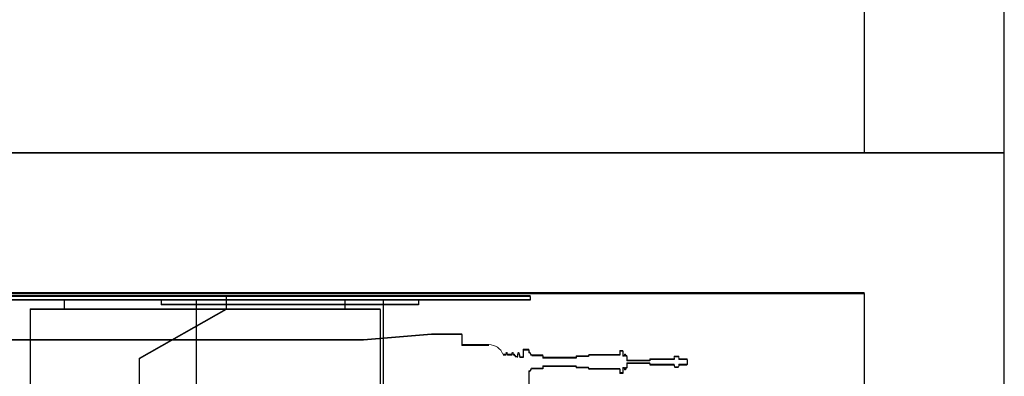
# Model space of a CAD drawing. Header units: millimetres. Extents: x -8642 to 28269, y -6609 to 3701.
# Tile 247 of 256: x 6920 to 7025, y -339 to -301. Entities that reach past the tile are written whole.
import ezdxf

# ---------------------------------------------------------------- set-up
doc = ezdxf.new("R2010")
doc.units = ezdxf.units.MM
doc.header["$LTSCALE"] = 1000
doc.header["$MEASUREMENT"] = 0
doc.linetypes.add('rzut 1 pietra$0$ArchiTECH.PC Solid Line Type', pattern=[0])
doc.linetypes.add('SUFIT_1 PIETRO$0$ArchiTECH.PC Solid Line Type', pattern=[0])
doc.layers.add('IS_ARCH', color=254, linetype='Continuous', lineweight=18)
doc.layers.add('SUFIT_1 PIETRO$0$INWENTARYZACJA', color=254, linetype='Continuous')

msp = doc.modelspace()

# ---------------------------------------------------------------- linework, layer by layer
at = {"layer": 'IS_ARCH', "linetype": 'rzut 1 pietra$0$ArchiTECH.PC Solid Line Type'}
for p, q in [((7010, -285), (7010, -315)), ((7025, -315), (7025, -285)), ((7025, -315), (6805, -315)), ((7010, -315), (6823.4, -315)), ((7025, -367), (7025, -315)), ((7025, -367), (7025, -315)), ((6820, -330), (7010, -330)), ((7010, -330), (6820, -330)), ((7010, -330), (6820, -330)), ((7010, -330), (6820, -330)), ((6823.4, -330), (7010, -330)), ((6974.3, -330.32), (6894.3, -330.32)), ((6974.3, -330.32), (6894.3, -330.32)), ((6974.3, -330.32), (6894.3, -330.32)), ((6941.8, -330.32), (6941.8, -331.72)), ((6941.8, -330.32), (6941.8, -331.72)), ((6941.8, -330.32), (6941.8, -331.72)), ((6974.3, -330.32), (6974.3, -330.72)), ((6974.3, -330.32), (6974.3, -330.72)), ((6974.3, -330.32), (6974.3, -330.72)), ((7010, -330), (7010, -367)), ((7010, -330), (7010, -367)), ((7010, -330), (7010, -367)), ((7010, -330), (7010, -367)), ((7010, -330), (7010, -367)), ((6974.3, -330.72), (6894.3, -330.72)), ((6974.3, -330.72), (6894.3, -330.72)), ((6974.3, -330.72), (6894.3, -330.72)), ((6924.48, -330.72), (6924.48, -331.72)), ((6924.48, -330.72), (6924.48, -331.72)), ((6924.48, -330.72), (6924.48, -331.72)), ((6934.85, -330.72), (6934.85, -331.22)), ((6934.85, -330.72), (6934.85, -331.22)), ((6934.85, -330.72), (6934.85, -331.22)), ((6962.35, -331.22), (6934.85, -331.22)), ((6962.35, -331.22), (6934.85, -331.22)), ((6962.35, -331.22), (6934.85, -331.22)), ((6938.6, -330.72), (6938.6, -355.22)), ((6938.6, -330.72), (6938.6, -355.22)), ((6938.6, -330.72), (6938.6, -355.22)), ((6954.1, -330.72), (6953.5, -330.72)), ((6954.1, -330.72), (6953.5, -330.72)), ((6954.1, -330.72), (6953.5, -330.72)), ((6954.48, -330.72), (6954.48, -331.72)), ((6954.48, -330.72), (6954.48, -331.72)), ((6954.48, -330.72), (6954.48, -331.72)), ((6958.6, -330.72), (6958.6, -355.22)), ((6958.6, -330.72), (6958.6, -355.22)), ((6958.6, -330.72), (6958.6, -355.22)), ((6962.35, -330.72), (6962.35, -331.22)), ((6962.35, -330.72), (6962.35, -331.22)), ((6962.35, -330.72), (6962.35, -331.22)), ((6920.85, -331.72), (6920.85, -341.02)), ((6958.25, -331.72), (6920.85, -331.72)), ((6920.85, -331.72), (6920.85, -341.02)), ((6958.25, -331.72), (6920.85, -331.72)), ((6958.25, -331.72), (6920.85, -331.72)), ((6920.85, -331.72), (6920.85, -341.02)), ((6941.8, -331.72), (6932.5, -337.02)), ((6941.8, -331.72), (6932.5, -337.02)), ((6941.8, -331.72), (6932.5, -337.02)), ((6958.25, -331.72), (6958.25, -341.02)), ((6958.25, -331.72), (6958.25, -341.02)), ((6958.25, -331.72), (6958.25, -341.02)), ((6963.75, -334.42), (6956.47, -335.02)), ((6963.75, -334.42), (6956.47, -335.02)), ((6963.75, -334.42), (6956.47, -335.02)), ((6967, -334.42), (6963.75, -334.42)), ((6967, -334.42), (6963.75, -334.42)), ((6967, -334.42), (6963.75, -334.42)), ((6967, -334.42), (6967, -335.57)), ((6967, -334.42), (6967, -335.57)), ((6967, -334.42), (6967, -335.57)), ((6956.47, -335.02), (6892.53, -335.02)), ((6956.47, -335.02), (6892.53, -335.02)), ((6956.47, -335.02), (6892.53, -335.02)), ((6969.9, -335.57), (6967, -335.57)), ((6969.9, -335.57), (6967, -335.57)), ((6969.9, -335.57), (6967, -335.57)), ((6971.69, -336.59), (6971.4, -336.59)), ((6971.69, -336.59), (6971.4, -336.59)), ((6971.69, -336.59), (6971.4, -336.59)), ((6971.72, -336.48), (6971.69, -336.59)), ((6971.72, -336.48), (6971.69, -336.59)), ((6971.72, -336.48), (6971.69, -336.59)), ((6971.86, -336.48), (6971.88, -336.59)), ((6971.86, -336.48), (6971.88, -336.59)), ((6971.86, -336.48), (6971.88, -336.59)), ((6972.33, -336.59), (6971.88, -336.59)), ((6972.33, -336.59), (6971.88, -336.59)), ((6972.33, -336.59), (6971.88, -336.59)), ((6972.36, -336.48), (6972.33, -336.59)), ((6972.36, -336.48), (6972.33, -336.59)), ((6972.36, -336.48), (6972.33, -336.59)), ((6972.5, -336.48), (6972.52, -336.59)), ((6972.5, -336.48), (6972.52, -336.59)), ((6972.5, -336.48), (6972.52, -336.59)), ((6972.57, -336.59), (6972.52, -336.59)), ((6972.57, -336.59), (6972.52, -336.59)), ((6972.57, -336.59), (6972.52, -336.59)), ((6972.61, -336.61), (6972.82, -336.82)), ((6972.61, -336.61), (6972.82, -336.82)), ((6972.61, -336.61), (6972.82, -336.82)), ((6973, -336.48), (6972.92, -336.87)), ((6973, -336.48), (6972.92, -336.87)), ((6973, -336.48), (6972.92, -336.87)), ((6973.14, -336.48), (6973.21, -336.87)), ((6973.14, -336.48), (6973.21, -336.87)), ((6973.14, -336.48), (6973.21, -336.87)), ((6973.56, -336.87), (6973.21, -336.87)), ((6973.56, -336.87), (6973.21, -336.87)), ((6973.56, -336.87), (6973.21, -336.87)), ((6974.16, -336.07), (6973.56, -336.07)), ((6973.56, -336.07), (6973.56, -336.87)), ((6974.16, -336.07), (6973.56, -336.07)), ((6973.56, -336.07), (6973.56, -336.87)), ((6973.56, -336.07), (6973.56, -336.87)), ((6974.16, -336.07), (6973.56, -336.07)), ((6974.16, -336.07), (6974.16, -336.27)), ((6974.16, -336.07), (6974.16, -336.27)), ((6974.16, -336.07), (6974.16, -336.27)), ((6974.16, -336.27), (6974.16, -336.37)), ((6974.16, -336.27), (6974.16, -336.37)), ((6974.16, -336.27), (6974.16, -336.37)), ((6974.26, -336.37), (6974.16, -336.37)), ((6974.26, -336.37), (6974.16, -336.37)), ((6974.26, -336.37), (6974.16, -336.37)), ((6974.26, -336.37), (6974.42, -336.64)), ((6974.26, -336.37), (6974.42, -336.64)), ((6974.26, -336.37), (6974.42, -336.64)), ((6975.65, -336.67), (6974.47, -336.67)), ((6975.65, -336.67), (6974.47, -336.67)), ((6975.65, -336.67), (6974.47, -336.67)), ((6975.65, -336.67), (6975.67, -336.69)), ((6975.65, -336.67), (6975.67, -336.69)), ((6975.65, -336.67), (6975.67, -336.69)), ((6975.67, -336.69), (6975.67, -336.88)), ((6975.67, -336.69), (6975.67, -336.88)), ((6975.67, -336.69), (6975.67, -336.88)), ((6975.67, -336.88), (6975.67, -336.92)), ((6975.67, -336.88), (6975.67, -336.92)), ((6975.67, -336.88), (6975.67, -336.92)), ((6980.55, -336.77), (6979.22, -336.77)), ((6979.22, -336.77), (6979.22, -336.92)), ((6980.55, -336.77), (6979.22, -336.77)), ((6979.22, -336.77), (6979.22, -336.92)), ((6979.22, -336.77), (6979.22, -336.92)), ((6980.55, -336.77), (6979.22, -336.77)), ((6980.6, -336.62), (6980.55, -336.67)), ((6980.6, -336.62), (6980.55, -336.67)), ((6980.6, -336.62), (6980.55, -336.67)), ((6980.55, -336.67), (6980.55, -336.77)), ((6980.55, -336.67), (6980.55, -336.77)), ((6980.55, -336.67), (6980.55, -336.77)), ((6983.9, -336.62), (6980.6, -336.62)), ((6983.9, -336.62), (6980.6, -336.62)), ((6983.9, -336.62), (6980.6, -336.62)), ((6984.2, -336.18), (6983.9, -336.18)), ((6983.9, -336.18), (6983.9, -336.62)), ((6984.2, -336.18), (6983.9, -336.18)), ((6983.9, -336.18), (6983.9, -336.62)), ((6983.9, -336.18), (6983.9, -336.62)), ((6984.2, -336.18), (6983.9, -336.18)), ((6984.2, -336.18), (6984.2, -336.72)), ((6984.2, -336.18), (6984.2, -336.72)), ((6984.2, -336.18), (6984.2, -336.72)), ((6984.4, -336.72), (6984.2, -336.72)), ((6984.4, -336.72), (6984.2, -336.72)), ((6984.4, -336.72), (6984.2, -336.72)), ((6984.4, -336.57), (6984.4, -336.72)), ((6984.51, -336.57), (6984.4, -336.57)), ((6984.4, -336.57), (6984.4, -336.72)), ((6984.51, -336.57), (6984.4, -336.57)), ((6984.51, -336.57), (6984.4, -336.57)), ((6984.4, -336.57), (6984.4, -336.72)), ((6984.51, -336.57), (6984.51, -336.72)), ((6984.51, -336.57), (6984.51, -336.72)), ((6984.51, -336.57), (6984.51, -336.72)), ((6984.6, -336.72), (6984.51, -336.72)), ((6984.6, -336.72), (6984.51, -336.72)), ((6984.6, -336.72), (6984.51, -336.72)), ((6984.6, -336.72), (6984.65, -336.77)), ((6984.6, -336.72), (6984.65, -336.77)), ((6984.6, -336.72), (6984.65, -336.77)), ((6984.65, -336.77), (6984.65, -336.94)), ((6984.65, -336.77), (6984.65, -336.94)), ((6984.65, -336.77), (6984.65, -336.94)), ((6990.15, -336.79), (6989.75, -336.79)), ((6990.15, -336.79), (6989.75, -336.79)), ((6990.15, -336.79), (6989.75, -336.79)), ((6932.5, -337.02), (6932.5, -353.62)), ((6932.5, -337.02), (6932.5, -353.62)), ((6932.5, -337.02), (6932.5, -353.62)), ((6979.22, -336.92), (6975.67, -336.92)), ((6979.22, -336.92), (6975.67, -336.92)), ((6979.22, -336.92), (6975.67, -336.92)), ((6979.22, -337.82), (6975.67, -337.82)), ((6975.67, -337.82), (6975.67, -337.86)), ((6979.22, -337.82), (6975.67, -337.82)), ((6975.67, -337.82), (6975.67, -337.86)), ((6975.67, -337.82), (6975.67, -337.86)), ((6979.22, -337.82), (6975.67, -337.82)), ((6975.67, -337.86), (6975.67, -338.05)), ((6975.67, -337.86), (6975.67, -338.05)), ((6975.67, -337.86), (6975.67, -338.05)), ((6979.22, -337.82), (6979.22, -337.97)), ((6979.22, -337.82), (6979.22, -337.97)), ((6979.22, -337.82), (6979.22, -337.97)), ((6984.65, -336.94), (6984.65, -337.02)), ((6984.65, -336.94), (6984.65, -337.02)), ((6984.65, -336.94), (6984.65, -337.02)), ((6984.65, -337.02), (6984.65, -337.22)), ((6984.65, -337.02), (6984.65, -337.22)), ((6984.65, -337.02), (6984.65, -337.22)), ((6987.1, -337.22), (6984.65, -337.22)), ((6987.1, -337.22), (6984.65, -337.22)), ((6987.1, -337.22), (6984.65, -337.22)), ((6987.1, -337.52), (6984.65, -337.52)), ((6984.65, -337.52), (6984.65, -337.72)), ((6987.1, -337.52), (6984.65, -337.52)), ((6984.65, -337.52), (6984.65, -337.72)), ((6984.65, -337.52), (6984.65, -337.72)), ((6987.1, -337.52), (6984.65, -337.52)), ((6984.65, -337.72), (6984.65, -337.79)), ((6984.65, -337.72), (6984.65, -337.79)), ((6984.65, -337.72), (6984.65, -337.79)), ((6984.65, -337.79), (6984.65, -337.97)), ((6984.65, -337.79), (6984.65, -337.97)), ((6984.65, -337.79), (6984.65, -337.97)), ((6987.15, -337.07), (6987.1, -337.12)), ((6987.15, -337.07), (6987.1, -337.12)), ((6987.15, -337.07), (6987.1, -337.12)), ((6987.1, -337.12), (6987.1, -337.2)), ((6987.1, -337.12), (6987.1, -337.2)), ((6987.1, -337.12), (6987.1, -337.2)), ((6987.1, -337.2), (6987.1, -337.22)), ((6987.1, -337.2), (6987.1, -337.22)), ((6987.1, -337.2), (6987.1, -337.22)), ((6987.1, -337.52), (6987.1, -337.62)), ((6987.1, -337.52), (6987.1, -337.62)), ((6987.1, -337.52), (6987.1, -337.62)), ((6987.1, -337.62), (6987.15, -337.67)), ((6987.1, -337.62), (6987.15, -337.67)), ((6987.1, -337.62), (6987.15, -337.67)), ((6989.7, -337.07), (6987.15, -337.07)), ((6989.7, -337.07), (6987.15, -337.07)), ((6989.7, -337.07), (6987.15, -337.07)), ((6989.7, -337.67), (6987.15, -337.67)), ((6989.7, -337.67), (6987.15, -337.67)), ((6989.7, -337.67), (6987.15, -337.67)), ((6989.7, -336.93), (6989.7, -337.07)), ((6989.7, -336.93), (6989.7, -337.07)), ((6989.7, -336.93), (6989.7, -337.07)), ((6989.7, -337.67), (6989.7, -337.8)), ((6989.7, -337.67), (6989.7, -337.8)), ((6989.7, -337.67), (6989.7, -337.8)), ((6990.15, -337.94), (6989.75, -337.94)), ((6990.15, -337.94), (6989.75, -337.94)), ((6990.15, -337.94), (6989.75, -337.94)), ((6990.2, -336.93), (6990.2, -337.07)), ((6990.2, -336.93), (6990.2, -337.07)), ((6990.2, -336.93), (6990.2, -337.07)), ((6991.04, -337.07), (6990.2, -337.07)), ((6991.04, -337.07), (6990.2, -337.07)), ((6991.04, -337.07), (6990.2, -337.07)), ((6991.04, -337.67), (6990.2, -337.67)), ((6990.2, -337.67), (6990.2, -337.8)), ((6991.04, -337.67), (6990.2, -337.67)), ((6990.2, -337.67), (6990.2, -337.8)), ((6990.2, -337.67), (6990.2, -337.8)), ((6991.04, -337.67), (6990.2, -337.67)), ((6991.04, -337.07), (6991.1, -337.13)), ((6991.04, -337.07), (6991.1, -337.13)), ((6991.04, -337.07), (6991.1, -337.13)), ((6991.1, -337.61), (6991.04, -337.67)), ((6991.1, -337.61), (6991.04, -337.67)), ((6991.1, -337.61), (6991.04, -337.67)), ((6991.1, -337.13), (6991.1, -337.61)), ((6991.1, -337.13), (6991.1, -337.61)), ((6991.1, -337.13), (6991.1, -337.61)), ((6974.26, -338.37), (6974.16, -338.37)), ((6974.16, -338.37), (6974.16, -339.75)), ((6974.26, -338.37), (6974.16, -338.37)), ((6974.16, -338.37), (6974.16, -339.75)), ((6974.16, -338.37), (6974.16, -339.75)), ((6974.26, -338.37), (6974.16, -338.37)), ((6974.42, -338.1), (6974.26, -338.37)), ((6974.42, -338.1), (6974.26, -338.37)), ((6974.42, -338.1), (6974.26, -338.37)), ((6975.65, -338.07), (6974.47, -338.07)), ((6975.65, -338.07), (6974.47, -338.07)), ((6975.65, -338.07), (6974.47, -338.07)), ((6975.67, -338.05), (6975.65, -338.07)), ((6975.67, -338.05), (6975.65, -338.07)), ((6975.67, -338.05), (6975.65, -338.07)), ((6980.55, -337.97), (6979.22, -337.97)), ((6980.55, -337.97), (6979.22, -337.97)), ((6980.55, -337.97), (6979.22, -337.97)), ((6980.55, -337.97), (6980.55, -338.07)), ((6980.55, -337.97), (6980.55, -338.07)), ((6980.55, -337.97), (6980.55, -338.07)), ((6980.55, -338.07), (6980.6, -338.12)), ((6980.55, -338.07), (6980.6, -338.12)), ((6980.55, -338.07), (6980.6, -338.12)), ((6983.9, -338.12), (6980.6, -338.12)), ((6983.9, -338.12), (6980.6, -338.12)), ((6983.9, -338.12), (6980.6, -338.12)), ((6983.9, -338.12), (6983.9, -338.55)), ((6983.9, -338.12), (6983.9, -338.55)), ((6983.9, -338.12), (6983.9, -338.55)), ((6984.2, -338.55), (6983.9, -338.55)), ((6984.2, -338.55), (6983.9, -338.55)), ((6984.2, -338.55), (6983.9, -338.55)), ((6984.4, -338.02), (6984.2, -338.02)), ((6984.2, -338.02), (6984.2, -338.55)), ((6984.4, -338.02), (6984.2, -338.02)), ((6984.2, -338.02), (6984.2, -338.55)), ((6984.2, -338.02), (6984.2, -338.55)), ((6984.4, -338.02), (6984.2, -338.02)), ((6984.4, -338.02), (6984.4, -338.17)), ((6984.4, -338.02), (6984.4, -338.17)), ((6984.4, -338.02), (6984.4, -338.17)), ((6984.51, -338.17), (6984.4, -338.17)), ((6984.51, -338.17), (6984.4, -338.17)), ((6984.51, -338.17), (6984.4, -338.17)), ((6984.6, -338.02), (6984.51, -338.02)), ((6984.51, -338.02), (6984.51, -338.17)), ((6984.6, -338.02), (6984.51, -338.02)), ((6984.51, -338.02), (6984.51, -338.17)), ((6984.51, -338.02), (6984.51, -338.17)), ((6984.6, -338.02), (6984.51, -338.02)), ((6984.65, -337.97), (6984.6, -338.02)), ((6984.65, -337.97), (6984.6, -338.02)), ((6984.65, -337.97), (6984.6, -338.02))]:
    msp.add_line(p, q, dxfattribs=at)
for centre, radius, start, end in [((6969.9, -337.17), 1.6, 21.0618, 90), ((6971.79, -336.49), 0.075, 10.3625, 169.6375), ((6972.43, -336.49), 0.075, 10.3625, 169.6375), ((6972.57, -336.65), 0.06, 45, 90), ((6972.93, -336.71), 0.16, 225, 266.3379), ((6973.07, -336.49), 0.075, 10.3625, 169.6375), ((6974.47, -336.61), 0.06, 210, 270), ((6989.92, -336.93), 0.221, 139.1176, 180), ((6989.98, -336.93), 0.221, 0, 40.8824), ((6989.92, -337.8), 0.221, 180, 220.8824), ((6989.98, -337.8), 0.221, 319.1176, 0), ((6974.47, -338.13), 0.06, 90, 150)]:
    msp.add_arc(centre, radius, start, end, dxfattribs=at)
at = {"layer": 'SUFIT_1 PIETRO$0$INWENTARYZACJA', "linetype": 'SUFIT_1 PIETRO$0$ArchiTECH.PC Solid Line Type'}
for p, q in [((7010, -285.08), (7010, -315.08)), ((7025, -315.08), (7025, -285.08)), ((7025, -315.08), (6805, -315.08)), ((7010, -315.08), (6823.4, -315.08)), ((7025, -367.08), (7025, -315.08)), ((7025, -367.08), (7025, -315.08)), ((6820, -330.08), (7010, -330.08)), ((7010, -330.08), (6820, -330.08)), ((7010, -330.08), (6820, -330.08)), ((7010, -330.08), (6820, -330.08)), ((6823.4, -330.08), (7010, -330.08)), ((6974.3, -330.4), (6894.3, -330.4)), ((6974.3, -330.4), (6894.3, -330.4)), ((6974.3, -330.4), (6894.3, -330.4)), ((6941.8, -330.4), (6941.8, -331.8)), ((6941.8, -330.4), (6941.8, -331.8)), ((6941.8, -330.4), (6941.8, -331.8)), ((6974.3, -330.4), (6974.3, -330.8)), ((6974.3, -330.4), (6974.3, -330.8)), ((6974.3, -330.4), (6974.3, -330.8)), ((7010, -330.08), (7010, -367.08)), ((7010, -330.08), (7010, -367.08)), ((7010, -330.08), (7010, -367.08)), ((7010, -330.08), (7010, -367.08)), ((7010, -330.08), (7010, -367.08)), ((6974.3, -330.8), (6894.3, -330.8)), ((6974.3, -330.8), (6894.3, -330.8)), ((6974.3, -330.8), (6894.3, -330.8)), ((6924.48, -330.8), (6924.48, -331.8)), ((6924.48, -330.8), (6924.48, -331.8)), ((6924.48, -330.8), (6924.48, -331.8)), ((6934.85, -330.8), (6934.85, -331.3)), ((6934.85, -330.8), (6934.85, -331.3)), ((6934.85, -330.8), (6934.85, -331.3)), ((6962.35, -331.3), (6934.85, -331.3)), ((6962.35, -331.3), (6934.85, -331.3)), ((6962.35, -331.3), (6934.85, -331.3)), ((6938.6, -330.8), (6938.6, -355.3)), ((6938.6, -330.8), (6938.6, -355.3)), ((6938.6, -330.8), (6938.6, -355.3)), ((6954.1, -330.8), (6953.5, -330.8)), ((6954.1, -330.8), (6953.5, -330.8)), ((6954.1, -330.8), (6953.5, -330.8)), ((6954.48, -330.8), (6954.48, -331.8)), ((6954.48, -330.8), (6954.48, -331.8)), ((6954.48, -330.8), (6954.48, -331.8)), ((6958.6, -330.8), (6958.6, -355.3)), ((6958.6, -330.8), (6958.6, -355.3)), ((6958.6, -330.8), (6958.6, -355.3)), ((6962.35, -330.8), (6962.35, -331.3)), ((6962.35, -330.8), (6962.35, -331.3)), ((6962.35, -330.8), (6962.35, -331.3)), ((6920.85, -331.8), (6920.85, -341.1)), ((6958.25, -331.8), (6920.85, -331.8)), ((6958.25, -331.8), (6920.85, -331.8)), ((6920.85, -331.8), (6920.85, -341.1)), ((6958.25, -331.8), (6920.85, -331.8)), ((6920.85, -331.8), (6920.85, -341.1)), ((6941.8, -331.8), (6932.5, -337.1)), ((6941.8, -331.8), (6932.5, -337.1)), ((6941.8, -331.8), (6932.5, -337.1)), ((6958.25, -331.8), (6958.25, -341.1)), ((6958.25, -331.8), (6958.25, -341.1)), ((6958.25, -331.8), (6958.25, -341.1)), ((6963.75, -334.5), (6956.47, -335.1)), ((6963.75, -334.5), (6956.47, -335.1)), ((6963.75, -334.5), (6956.47, -335.1)), ((6967, -334.5), (6963.75, -334.5)), ((6967, -334.5), (6963.75, -334.5)), ((6967, -334.5), (6963.75, -334.5)), ((6967, -334.5), (6967, -335.65)), ((6967, -334.5), (6967, -335.65)), ((6967, -334.5), (6967, -335.65)), ((6956.47, -335.1), (6892.53, -335.1)), ((6956.47, -335.1), (6892.53, -335.1)), ((6956.47, -335.1), (6892.53, -335.1)), ((6969.9, -335.65), (6967, -335.65)), ((6969.9, -335.65), (6967, -335.65)), ((6969.9, -335.65), (6967, -335.65)), ((6971.69, -336.68), (6971.4, -336.68)), ((6971.69, -336.68), (6971.4, -336.68)), ((6971.69, -336.68), (6971.4, -336.68)), ((6971.72, -336.56), (6971.69, -336.68)), ((6971.72, -336.56), (6971.69, -336.68)), ((6971.72, -336.56), (6971.69, -336.68)), ((6971.86, -336.56), (6971.88, -336.68)), ((6971.86, -336.56), (6971.88, -336.68)), ((6971.86, -336.56), (6971.88, -336.68)), ((6972.33, -336.68), (6971.88, -336.68)), ((6972.33, -336.68), (6971.88, -336.68)), ((6972.33, -336.68), (6971.88, -336.68)), ((6972.36, -336.56), (6972.33, -336.68)), ((6972.36, -336.56), (6972.33, -336.68)), ((6972.36, -336.56), (6972.33, -336.68)), ((6972.5, -336.56), (6972.52, -336.68)), ((6972.5, -336.56), (6972.52, -336.68)), ((6972.5, -336.56), (6972.52, -336.68)), ((6972.57, -336.68), (6972.52, -336.68)), ((6972.57, -336.68), (6972.52, -336.68)), ((6972.57, -336.68), (6972.52, -336.68)), ((6972.61, -336.69), (6972.82, -336.9)), ((6972.61, -336.69), (6972.82, -336.9)), ((6972.61, -336.69), (6972.82, -336.9)), ((6973, -336.56), (6972.92, -336.95)), ((6973, -336.56), (6972.92, -336.95)), ((6973, -336.56), (6972.92, -336.95)), ((6973.14, -336.56), (6973.21, -336.95)), ((6973.14, -336.56), (6973.21, -336.95)), ((6973.14, -336.56), (6973.21, -336.95)), ((6974.16, -336.15), (6973.56, -336.15)), ((6973.56, -336.15), (6973.56, -336.95)), ((6973.56, -336.15), (6973.56, -336.95)), ((6974.16, -336.15), (6973.56, -336.15)), ((6973.56, -336.15), (6973.56, -336.95)), ((6974.16, -336.15), (6973.56, -336.15)), ((6974.16, -336.15), (6974.16, -336.35)), ((6974.16, -336.15), (6974.16, -336.35)), ((6974.16, -336.15), (6974.16, -336.35)), ((6974.16, -336.35), (6974.16, -336.45)), ((6974.16, -336.35), (6974.16, -336.45)), ((6974.16, -336.35), (6974.16, -336.45)), ((6974.26, -336.45), (6974.16, -336.45)), ((6974.26, -336.45), (6974.16, -336.45)), ((6974.26, -336.45), (6974.16, -336.45)), ((6974.26, -336.45), (6974.42, -336.72)), ((6974.26, -336.45), (6974.42, -336.72)), ((6974.26, -336.45), (6974.42, -336.72)), ((6975.65, -336.75), (6974.47, -336.75)), ((6975.65, -336.75), (6974.47, -336.75)), ((6975.65, -336.75), (6974.47, -336.75)), ((6975.65, -336.75), (6975.67, -336.77)), ((6975.65, -336.75), (6975.67, -336.77)), ((6975.65, -336.75), (6975.67, -336.77)), ((6975.67, -336.77), (6975.67, -336.96)), ((6975.67, -336.77), (6975.67, -336.96)), ((6975.67, -336.77), (6975.67, -336.96)), ((6980.55, -336.85), (6979.22, -336.85)), ((6979.22, -336.85), (6979.22, -337)), ((6979.22, -336.85), (6979.22, -337)), ((6980.55, -336.85), (6979.22, -336.85)), ((6979.22, -336.85), (6979.22, -337)), ((6980.55, -336.85), (6979.22, -336.85)), ((6980.6, -336.7), (6980.55, -336.75)), ((6980.6, -336.7), (6980.55, -336.75)), ((6980.6, -336.7), (6980.55, -336.75)), ((6980.55, -336.75), (6980.55, -336.85)), ((6980.55, -336.75), (6980.55, -336.85)), ((6980.55, -336.75), (6980.55, -336.85)), ((6983.9, -336.7), (6980.6, -336.7)), ((6983.9, -336.7), (6980.6, -336.7)), ((6983.9, -336.7), (6980.6, -336.7)), ((6984.2, -336.27), (6983.9, -336.27)), ((6983.9, -336.27), (6983.9, -336.7)), ((6983.9, -336.27), (6983.9, -336.7)), ((6984.2, -336.27), (6983.9, -336.27)), ((6983.9, -336.27), (6983.9, -336.7)), ((6984.2, -336.27), (6983.9, -336.27)), ((6984.2, -336.27), (6984.2, -336.8)), ((6984.2, -336.27), (6984.2, -336.8)), ((6984.2, -336.27), (6984.2, -336.8)), ((6984.4, -336.8), (6984.2, -336.8)), ((6984.4, -336.8), (6984.2, -336.8)), ((6984.4, -336.8), (6984.2, -336.8)), ((6984.4, -336.65), (6984.4, -336.8)), ((6984.51, -336.65), (6984.4, -336.65)), ((6984.51, -336.65), (6984.4, -336.65)), ((6984.4, -336.65), (6984.4, -336.8)), ((6984.51, -336.65), (6984.4, -336.65)), ((6984.4, -336.65), (6984.4, -336.8)), ((6984.51, -336.65), (6984.51, -336.8)), ((6984.51, -336.65), (6984.51, -336.8)), ((6984.51, -336.65), (6984.51, -336.8)), ((6984.6, -336.8), (6984.51, -336.8)), ((6984.6, -336.8), (6984.51, -336.8)), ((6984.6, -336.8), (6984.51, -336.8)), ((6984.6, -336.8), (6984.65, -336.85)), ((6984.6, -336.8), (6984.65, -336.85)), ((6984.6, -336.8), (6984.65, -336.85)), ((6984.65, -336.85), (6984.65, -337.03)), ((6984.65, -336.85), (6984.65, -337.03)), ((6984.65, -336.85), (6984.65, -337.03)), ((6990.15, -336.87), (6989.75, -336.87)), ((6990.15, -336.87), (6989.75, -336.87)), ((6990.15, -336.87), (6989.75, -336.87)), ((6932.5, -337.1), (6932.5, -353.7)), ((6932.5, -337.1), (6932.5, -353.7)), ((6932.5, -337.1), (6932.5, -353.7)), ((6973.56, -336.95), (6973.21, -336.95)), ((6973.56, -336.95), (6973.21, -336.95)), ((6973.56, -336.95), (6973.21, -336.95)), ((6975.67, -336.96), (6975.67, -337)), ((6975.67, -336.96), (6975.67, -337)), ((6975.67, -336.96), (6975.67, -337)), ((6979.22, -337), (6975.67, -337)), ((6979.22, -337), (6975.67, -337)), ((6979.22, -337), (6975.67, -337)), ((6979.22, -337.9), (6975.67, -337.9)), ((6975.67, -337.9), (6975.67, -337.94)), ((6975.67, -337.9), (6975.67, -337.94)), ((6979.22, -337.9), (6975.67, -337.9)), ((6975.67, -337.9), (6975.67, -337.94)), ((6979.22, -337.9), (6975.67, -337.9)), ((6975.67, -337.94), (6975.67, -338.13)), ((6975.67, -337.94), (6975.67, -338.13)), ((6975.67, -337.94), (6975.67, -338.13)), ((6979.22, -337.9), (6979.22, -338.05)), ((6979.22, -337.9), (6979.22, -338.05)), ((6979.22, -337.9), (6979.22, -338.05)), ((6984.65, -337.03), (6984.65, -337.1)), ((6984.65, -337.03), (6984.65, -337.1)), ((6984.65, -337.03), (6984.65, -337.1)), ((6984.65, -337.1), (6984.65, -337.3)), ((6984.65, -337.1), (6984.65, -337.3)), ((6984.65, -337.1), (6984.65, -337.3)), ((6987.1, -337.3), (6984.65, -337.3)), ((6987.1, -337.3), (6984.65, -337.3)), ((6987.1, -337.3), (6984.65, -337.3)), ((6987.1, -337.6), (6984.65, -337.6)), ((6984.65, -337.6), (6984.65, -337.8)), ((6984.65, -337.6), (6984.65, -337.8)), ((6987.1, -337.6), (6984.65, -337.6)), ((6984.65, -337.6), (6984.65, -337.8)), ((6987.1, -337.6), (6984.65, -337.6)), ((6984.65, -337.8), (6984.65, -337.88)), ((6984.65, -337.8), (6984.65, -337.88)), ((6984.65, -337.8), (6984.65, -337.88)), ((6984.65, -337.88), (6984.65, -338.05)), ((6984.65, -337.88), (6984.65, -338.05)), ((6984.65, -337.88), (6984.65, -338.05)), ((6987.15, -337.15), (6987.1, -337.2)), ((6987.15, -337.15), (6987.1, -337.2)), ((6987.15, -337.15), (6987.1, -337.2)), ((6987.1, -337.2), (6987.1, -337.29)), ((6987.1, -337.2), (6987.1, -337.29)), ((6987.1, -337.2), (6987.1, -337.29)), ((6987.1, -337.29), (6987.1, -337.3)), ((6987.1, -337.29), (6987.1, -337.3)), ((6987.1, -337.29), (6987.1, -337.3)), ((6987.1, -337.6), (6987.1, -337.7)), ((6987.1, -337.6), (6987.1, -337.7)), ((6987.1, -337.6), (6987.1, -337.7)), ((6987.1, -337.7), (6987.15, -337.75)), ((6987.1, -337.7), (6987.15, -337.75)), ((6987.1, -337.7), (6987.15, -337.75)), ((6989.7, -337.15), (6987.15, -337.15)), ((6989.7, -337.15), (6987.15, -337.15)), ((6989.7, -337.15), (6987.15, -337.15)), ((6989.7, -337.75), (6987.15, -337.75)), ((6989.7, -337.75), (6987.15, -337.75)), ((6989.7, -337.75), (6987.15, -337.75)), ((6989.7, -337.02), (6989.7, -337.15)), ((6989.7, -337.02), (6989.7, -337.15)), ((6989.7, -337.02), (6989.7, -337.15)), ((6989.7, -337.75), (6989.7, -337.88)), ((6989.7, -337.75), (6989.7, -337.88)), ((6989.7, -337.75), (6989.7, -337.88)), ((6990.2, -337.02), (6990.2, -337.15)), ((6990.2, -337.02), (6990.2, -337.15)), ((6990.2, -337.02), (6990.2, -337.15)), ((6991.04, -337.15), (6990.2, -337.15)), ((6991.04, -337.15), (6990.2, -337.15)), ((6991.04, -337.15), (6990.2, -337.15)), ((6991.04, -337.75), (6990.2, -337.75)), ((6990.2, -337.75), (6990.2, -337.88)), ((6990.2, -337.75), (6990.2, -337.88)), ((6991.04, -337.75), (6990.2, -337.75)), ((6990.2, -337.75), (6990.2, -337.88)), ((6991.04, -337.75), (6990.2, -337.75)), ((6991.04, -337.15), (6991.1, -337.21)), ((6991.04, -337.15), (6991.1, -337.21)), ((6991.04, -337.15), (6991.1, -337.21)), ((6991.1, -337.69), (6991.04, -337.75)), ((6991.1, -337.69), (6991.04, -337.75)), ((6991.1, -337.69), (6991.04, -337.75)), ((6991.1, -337.21), (6991.1, -337.69)), ((6991.1, -337.21), (6991.1, -337.69)), ((6991.1, -337.21), (6991.1, -337.69)), ((6974.26, -338.45), (6974.16, -338.45)), ((6974.16, -338.45), (6974.16, -339.84)), ((6974.16, -338.45), (6974.16, -339.84)), ((6974.26, -338.45), (6974.16, -338.45)), ((6974.16, -338.45), (6974.16, -339.84)), ((6974.26, -338.45), (6974.16, -338.45)), ((6974.42, -338.18), (6974.26, -338.45)), ((6974.42, -338.18), (6974.26, -338.45)), ((6974.42, -338.18), (6974.26, -338.45)), ((6975.65, -338.15), (6974.47, -338.15)), ((6975.65, -338.15), (6974.47, -338.15)), ((6975.65, -338.15), (6974.47, -338.15)), ((6975.67, -338.13), (6975.65, -338.15)), ((6975.67, -338.13), (6975.65, -338.15)), ((6975.67, -338.13), (6975.65, -338.15)), ((6980.55, -338.05), (6979.22, -338.05)), ((6980.55, -338.05), (6979.22, -338.05)), ((6980.55, -338.05), (6979.22, -338.05)), ((6980.55, -338.05), (6980.55, -338.15)), ((6980.55, -338.05), (6980.55, -338.15)), ((6980.55, -338.05), (6980.55, -338.15)), ((6980.55, -338.15), (6980.6, -338.2)), ((6980.55, -338.15), (6980.6, -338.2)), ((6980.55, -338.15), (6980.6, -338.2)), ((6983.9, -338.2), (6980.6, -338.2)), ((6983.9, -338.2), (6980.6, -338.2)), ((6983.9, -338.2), (6980.6, -338.2)), ((6983.9, -338.2), (6983.9, -338.64)), ((6983.9, -338.2), (6983.9, -338.64)), ((6983.9, -338.2), (6983.9, -338.64)), ((6984.2, -338.64), (6983.9, -338.64)), ((6984.2, -338.64), (6983.9, -338.64)), ((6984.2, -338.64), (6983.9, -338.64)), ((6984.4, -338.1), (6984.2, -338.1)), ((6984.2, -338.1), (6984.2, -338.64)), ((6984.2, -338.1), (6984.2, -338.64)), ((6984.4, -338.1), (6984.2, -338.1)), ((6984.2, -338.1), (6984.2, -338.64)), ((6984.4, -338.1), (6984.2, -338.1)), ((6984.4, -338.1), (6984.4, -338.25)), ((6984.4, -338.1), (6984.4, -338.25)), ((6984.4, -338.1), (6984.4, -338.25)), ((6984.51, -338.25), (6984.4, -338.25)), ((6984.51, -338.25), (6984.4, -338.25)), ((6984.51, -338.25), (6984.4, -338.25)), ((6984.6, -338.1), (6984.51, -338.1)), ((6984.51, -338.1), (6984.51, -338.25)), ((6984.51, -338.1), (6984.51, -338.25)), ((6984.6, -338.1), (6984.51, -338.1)), ((6984.51, -338.1), (6984.51, -338.25)), ((6984.6, -338.1), (6984.51, -338.1)), ((6984.65, -338.05), (6984.6, -338.1)), ((6984.65, -338.05), (6984.6, -338.1)), ((6984.65, -338.05), (6984.6, -338.1)), ((6990.15, -338.03), (6989.75, -338.03)), ((6990.15, -338.03), (6989.75, -338.03)), ((6990.15, -338.03), (6989.75, -338.03))]:
    msp.add_line(p, q, dxfattribs=at)

doc.saveas('drawing.dxf')
